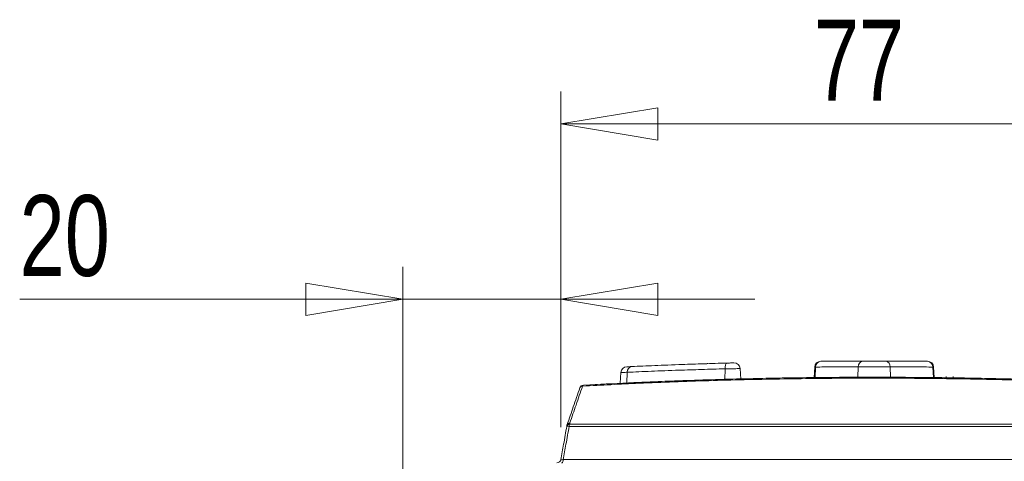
# Model space of a CAD drawing. Header units: millimetres. Extents: x 0 to 2100, y 0 to 1485.
# Tile 20 of 123: x 241 to 393, y 546 to 614. Entities that reach past the tile are written whole.
import ezdxf

# ---------------------------------------------------------------- set-up
doc = ezdxf.new("R2010")
doc.units = ezdxf.units.MM
doc.header["$LTSCALE"] = 5
doc.styles.add('SLDTEXTSTYLE1', font='TXT', dxfattribs={"width": 0.75})
doc.dimstyles.new('SLDDIMSTYLE0', dxfattribs={"dimtxt": 12.5, "dimasz": 15, "dimexe": 0, "dimexo": 0.0625, "dimgap": 3.125, "dimtad": 1, "dimdec": 0, "dimlfac": 0.8, "dimrnd": 1e-09, "dimzin": 12, "dimdsep": 46, "dimtxsty": 'SLDTEXTSTYLE1', "dimblk1": 'CLOSED', "dimblk2": 'CLOSED', "dimsah": 1, "dimcen": 0.09, "dimadec": 0, "dimazin": 3, "dimtfac": 1, "dimtofl": 0, "dimtmove": 0, "dimatfit": 3, "dimldrblk": 'CLOSED', "dimfxl": 0, "dimfrac": 2, "dimtolj": 1, "dimtzin": 12, "dimarcsym": 0})
doc.dimstyles.new('SLDDIMSTYLE2', dxfattribs={"dimtxt": 12.5, "dimasz": 15, "dimexe": 0, "dimexo": 0.0625, "dimgap": 3.125, "dimtad": 1, "dimdec": 0, "dimlfac": 0.8, "dimrnd": 1e-09, "dimzin": 12, "dimdsep": 46, "dimtxsty": 'SLDTEXTSTYLE1', "dimblk1": 'CLOSED', "dimblk2": 'CLOSED', "dimsah": 1, "dimcen": 0.09, "dimadec": 0, "dimazin": 3, "dimtfac": 1, "dimtmove": 0, "dimatfit": 0, "dimldrblk": 'CLOSED', "dimfxl": 0, "dimfrac": 2, "dimtolj": 1, "dimtzin": 12, "dimarcsym": 0})

# ---------------------------------------------------------------- blocks, each defined once
blk = doc.blocks.new('_CLOSED')
at = {"color": 0, "linetype": 'ByBlock', "lineweight": -2}
for p, q in [((-1, 0.166667), (0, 0)), ((-1, 0.166667), (-1, -0.166667)), ((0, 0), (-1, -0.166667)), ((0, 0), (-1, 0))]:
    blk.add_line(p, q, dxfattribs=at)
blk = doc.blocks.new('_D_6')
at = {"color": 7, "linetype": 'Continuous', "lineweight": 0}
for p, q in [((299.99, 262.98), (299.99, 575.98)), ((324.42, 551.19), (324.42, 575.98)), ((299.99, 570.98), (240.73, 570.98)), ((299.99, 570.98), (324.42, 570.98)), ((324.42, 570.98), (354.42, 570.98))]:
    blk.add_line(p, q, dxfattribs=at)
at = {"color": 7, "linetype": 'Continuous', "lineweight": 0, "xscale": 15, "yscale": 15}
blk.add_blockref('_CLOSED', (299.99, 570.98, -23.72), dxfattribs=at)
at = {"color": 7, "linetype": 'Continuous', "lineweight": 0, "xscale": 15, "yscale": 15, "rotation": 180.0000000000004}
blk.add_blockref('_CLOSED', (324.42, 570.98, -23.72), dxfattribs=at)
at = {"color": 7, "linetype": 'Continuous', "lineweight": 0, "insert": (240.73, 587.09), "char_height": 12.5, "attachment_point": 1, "style": 'SLDTEXTSTYLE1'}
blk.add_mtext('20', dxfattribs=at)
blk = doc.blocks.new('_D_7')
at = {"color": 7, "linetype": 'Continuous', "lineweight": 0}
for p, q in [((324.42, 551.19), (324.42, 603.1)), ((421.11, 551.19), (421.11, 603.1)), ((324.42, 598.1), (421.11, 598.1))]:
    blk.add_line(p, q, dxfattribs=at)
at = {"color": 7, "linetype": 'Continuous', "lineweight": 0, "xscale": 15, "yscale": 15, "rotation": 180.0000000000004}
blk.add_blockref('_CLOSED', (324.42, 598.1, -23.72), dxfattribs=at)
at = {"color": 7, "linetype": 'Continuous', "lineweight": 0, "xscale": 15, "yscale": 15}
blk.add_blockref('_CLOSED', (421.11, 598.1, -23.72), dxfattribs=at)
at = {"color": 7, "linetype": 'Continuous', "lineweight": 0, "insert": (363.53, 614.21), "char_height": 12.5, "attachment_point": 1, "style": 'SLDTEXTSTYLE1'}
blk.add_mtext('77', dxfattribs=at)

msp = doc.modelspace()

# ---------------------------------------------------------------- linework, layer by layer
at = {"color": 7, "linetype": 'Continuous', "lineweight": 15}
for p, q in [((347.14, 561.03), (347.05, 561.03)), ((350.11, 561.12), (349.9, 561.11)), ((352.22, 558.65), (352.13, 560.26)), ((363.66, 560.5), (363.57, 558.87)), ((365.54, 561.4), (365.36, 561.4)), ((382.13, 558.87), (382.04, 560.5)), ((382.04, 560.5), (382.04, 560.5)), ((333.69, 559.66), (333.6, 557.99)), ((384, 558.85), (384, 559.02)), ((385.05, 558.83), (385.05, 559.03)), ((325.35, 551.49), (325.32, 551.32)), ((419.84, 551.32), (325.69, 551.32)), ((325.77, 551.69), (325.8, 551.86)), ((325.77, 551.69), (419.75, 551.69)), ((324.78, 546.19), (420.75, 546.19))]:
    msp.add_line(p, q, dxfattribs=at)
at = {"color": 8, "linetype": 'Continuous', "lineweight": 15}
for p, q in [((363.78, 560.5), (363.71, 558.88)), ((370.4, 560.54), (370.33, 558.92)), ((375.31, 560.54), (375.37, 558.92)), ((381.92, 560.5), (382, 558.87)), ((334.67, 559.69), (334.6, 558.03)), ((349.8, 560.23), (349.77, 558.59))]:
    msp.add_line(p, q, dxfattribs=at)
at = {"color": 7, "linetype": 'Continuous', "lineweight": 15, "flags": 128}
for points in [[(350.1, 561.12), (350.04, 561.1), (349.98, 561.05), (349.93, 560.97), (349.88, 560.86), (349.85, 560.72), (349.82, 560.57), (349.8, 560.4), (349.8, 560.23)], [(324.53, 545.68), (324.57, 545.69), (324.61, 545.71), (324.65, 545.76), (324.69, 545.82), (324.72, 545.9), (324.75, 545.99), (324.77, 546.09), (324.78, 546.19)]]:
    msp.add_lwpolyline(points, dxfattribs=at)
at = {"color": 7, "linetype": 'Continuous', "lineweight": 15}
for centre, radius, start, end in [((334.63, 559.61), 0.937, 92.6492, 176.6015), ((335.51, 559.75), 0.843, 98.6801, 183.6835), ((351.2, 560.21), 0.937, 3.1902, 91.5051), ((364.6, 560.45), 0.937, 90.5681, 176.7171), ((364.6, 560.45), 0.937, 90.5725, 176.8578), ((364.68, 560.49), 0.9, 92.6542, 179.3125), ((371.22, 560.61), 0.825, 99.907, 185.245), ((374.49, 560.61), 0.825, 354.755, 80.093), ((381.02, 560.49), 0.9, 0.6875, 87.3458), ((381.11, 560.45), 0.937, 3.0877, 89.4282), ((381.11, 560.45), 0.937, 3.1884, 89.4319), ((327.93, 557.07), 0.625, 93.1331, 160.9367), ((327.76, 557.1), 0.458, 89.4592, 156.3793), ((327.95, 557.52), 0.189, 106.3687, 168.9713), ((325.8, 551.19), 0.498, 93.3958, 165.2302), ((325.5, 550.64), 0.702, 74.9285, 105.0715), ((325.83, 551.36), 0.498, 93.4151, 165.2344), ((325.97, 551.38), 0.625, 160.9367, 170), ((325.8, 551.4), 0.459, 89.1573, 156.3193), ((326.73, 551.27), 1.05, 156.3384, 177.2377), ((323.8, 546.3), 0.625, 270, 350)]:
    msp.add_arc(centre, radius, start, end, dxfattribs=at)
for points, knots in [([(334.61, 560.54), (334.6, 560.54), (334.53, 560.54), (334.79, 560.55), (335.2, 560.57), (335.38, 560.58)], [0, 0, 0, 0, 0.06148, 0.598312, 1, 1, 1, 1]), ([(335.38, 560.58), (336.51, 560.63), (338.81, 560.73), (342.68, 560.88), (346.49, 561.01), (348.89, 561.08), (350.1, 561.12)], [0, 0, 0, 0, 0.287487, 0.583318, 0.790149, 1, 1, 1, 1]), ([(347.05, 561.03), (347.03, 561.03), (347.01, 561.03), (347.02, 561.03), (347.03, 561.03), (347.04, 561.03), (347.06, 561.03), (347.09, 561.03), (347.12, 561.02), (347.14, 561.02)], [0, 0, 0, 0, 0.7937395, 0.8619933, 0.8876511, 0.8979816, 0.9117223, 0.9540352, 1, 1, 1, 1]), ([(350.1, 561.12), (350.19, 561.12), (350.36, 561.12), (350.63, 561.13), (350.87, 561.14), (351.05, 561.14), (351.16, 561.14), (351.16, 561.14), (351.16, 561.14)], [0, 0, 0, 0, 0.17446, 0.348924, 0.523347, 0.697666, 0.871862, 1, 1, 1, 1]), ([(370.4, 560.54), (369.08, 560.53), (366.39, 560.52), (364.66, 560.51), (363.78, 560.5)], [0, 0, 0, 0, 0.491403, 1, 1, 1, 1]), ([(364.6, 561.39), (364.59, 561.39), (364.58, 561.39), (364.62, 561.39), (364.64, 561.39)], [0, 0, 0, 0, 0.294891, 1, 1, 1, 1]), ([(364.64, 561.39), (365.47, 561.4), (367.14, 561.41), (369.75, 561.42), (371.08, 561.43)], [0, 0, 0, 0, 0.49139, 1, 1, 1, 1]), ([(375.31, 560.54), (375.07, 560.54), (374.55, 560.54), (373.52, 560.54), (372.37, 560.54), (371.26, 560.54), (370.68, 560.54), (370.4, 560.54)], [0, 0, 0, 0, 0.173099, 0.379832, 0.586561, 0.793281, 1, 1, 1, 1]), ([(371.08, 561.43), (371.28, 561.43), (371.7, 561.43), (372.51, 561.43), (373.33, 561.43), (374.08, 561.43), (374.46, 561.43), (374.63, 561.43)], [0, 0, 0, 0, 0.2066788, 0.4134206, 0.6201932, 0.8269403, 1, 1, 1, 1]), ([(374.63, 561.43), (375.91, 561.42), (378.52, 561.41), (380.2, 561.4), (381.06, 561.39)], [0, 0, 0, 0, 0.491396, 1, 1, 1, 1]), ([(381.92, 560.5), (381.07, 560.51), (379.35, 560.52), (376.67, 560.53), (375.31, 560.54)], [0, 0, 0, 0, 0.4914, 1, 1, 1, 1]), ([(381.05, 561.39), (381.04, 561.39), (381.02, 561.39), (380.99, 561.39), (380.98, 561.39)], [0, 0, 0, 0, 0.594737, 1, 1, 1, 1]), ([(381.06, 561.39), (381.09, 561.39), (381.13, 561.39), (381.11, 561.39), (381.11, 561.39)], [0, 0, 0, 0, 0.888807, 1, 1, 1, 1]), ([(417.76, 557.55), (414.74, 557.71), (408.69, 558.02), (399.26, 558.37), (389.6, 558.63), (379.46, 558.77), (368.97, 558.79), (358.11, 558.67), (347.24, 558.41), (337.05, 558.03), (330.67, 557.7), (327.77, 557.55)], [0, 0, 0, 0, 0.104719, 0.209439, 0.316795, 0.424151, 0.541147, 0.658142, 0.778809, 0.899473, 1, 1, 1, 1]), ([(327.9, 557.7), (330.79, 557.85), (337.05, 558.17), (346.99, 558.54), (357.7, 558.81), (368.65, 558.94), (379.24, 558.92), (389.31, 558.78), (398.86, 558.53), (408.36, 558.18), (414.54, 557.86), (417.63, 557.7)], [0, 0, 0, 0, 0.100525, 0.217519, 0.334515, 0.455182, 0.57585, 0.680579, 0.785309, 0.892655, 1, 1, 1, 1]), ([(412.68, 557.94), (410.8, 558.03), (405.71, 558.29), (397.06, 558.58), (386.83, 558.83), (376.48, 558.94), (366.2, 558.92), (355.97, 558.78), (345.77, 558.5), (336.69, 558.15), (331.15, 557.87), (328.89, 557.75)], [0, 0, 0, 0, 0.069977, 0.188808, 0.311084, 0.433359, 0.552196, 0.671033, 0.793329, 0.915626, 1, 1, 1, 1]), ([(349.8, 560.23), (348.57, 560.19), (346.1, 560.12), (342.23, 560), (338.23, 559.85), (335.86, 559.74), (334.67, 559.69)], [0, 0, 0, 0, 0.206794, 0.416612, 0.704136, 1, 1, 1, 1]), ([(375.29, 558.92), (375.34, 558.92), (375.42, 558.92), (375.59, 558.92), (375.71, 558.92), (375.78, 558.92)], [0, 0, 0, 0, 0.282995, 0.565759, 1, 1, 1, 1]), ([(375.29, 558.92), (375.29, 558.92), (375.3, 558.92), (375.35, 558.92), (375.4, 558.92), (375.44, 558.92)], [0, 0, 0, 0, 0.004047, 0.35538, 1, 1, 1, 1]), ([(325.38, 551.59), (325.7, 552.51), (326.35, 554.41), (327.01, 556.3), (327.34, 557.28)], [0, 0, 0, 0, 0.486671, 1, 1, 1, 1]), ([(327.77, 557.55), (327.43, 556.58), (326.78, 554.68), (326.12, 552.78), (325.8, 551.86)], [0, 0, 0, 0, 0.51333, 1, 1, 1, 1]), ([(324.42, 546.19), (324.56, 546.98), (324.86, 548.69), (325.16, 550.4), (325.32, 551.32)], [0, 0, 0, 0, 0.462996, 1, 1, 1, 1]), ([(325.69, 551.32), (325.52, 550.4), (325.22, 548.69), (324.92, 546.98), (324.78, 546.19)], [0, 0, 0, 0, 0.537004, 1, 1, 1, 1]), ([(324.78, 546.19), (324.72, 546.19), (324.6, 546.17), (324.47, 546.17), (324.42, 546.18), (324.42, 546.19), (324.42, 546.19)], [0, 0, 0, 0, 0.295264, 0.587842, 0.879721, 1, 1, 1, 1])]:
    msp.add_open_spline(points, degree=3, knots=knots, dxfattribs=at)
at = {"color": 8, "linetype": 'Continuous', "lineweight": 15}
for points, knots in [([(352.11, 560.26), (352.11, 560.26), (352.11, 560.26), (351.87, 560.25), (351.47, 560.25), (350.95, 560.24), (350.36, 560.24), (349.98, 560.23), (349.8, 560.23)], [0, 0, 0, 0, 0.126719, 0.301391, 0.476088, 0.650775, 0.82541, 1, 1, 1, 1]), ([(363.78, 560.5), (363.73, 560.5), (363.65, 560.5), (363.67, 560.5), (363.68, 560.5)], [0, 0, 0, 0, 0.700521, 1, 1, 1, 1]), ([(382.03, 560.5), (382.04, 560.5), (382.07, 560.5), (381.99, 560.5), (381.92, 560.5)], [0, 0, 0, 0, 0.123407, 1, 1, 1, 1]), ([(334.67, 559.69), (334.45, 559.68), (333.94, 559.67), (333.62, 559.65), (333.71, 559.66), (333.72, 559.66)], [0, 0, 0, 0, 0.399067, 0.932524, 1, 1, 1, 1])]:
    msp.add_open_spline(points, degree=3, knots=knots, dxfattribs=at)

# ---------------------------------------------------------------- dimensions: what is measured, and where the dimension line sits
at = {"color": 7, "linetype": 'Continuous', "lineweight": 0}
for base, p1, p2, dimstyle, picture, middle in [((421.11, 598.1), (324.42, 546.19), (421.11, 546.19), 'SLDDIMSTYLE0', '_D_7', (372.76, 598.1)), ((324.42, 570.98), (299.99, 257.98), (324.42, 546.19), 'SLDDIMSTYLE2', '_D_6', (249.97, 570.98))]:
    dim = msp.add_linear_dim(base=base, p1=p1, p2=p2, dimstyle=dimstyle, dxfattribs=at)
    dim.commit()
    dim.dimension.update_dxf_attribs({"geometry": picture, "text_midpoint": middle, "dimtype": 160})

doc.saveas('drawing.dxf')
